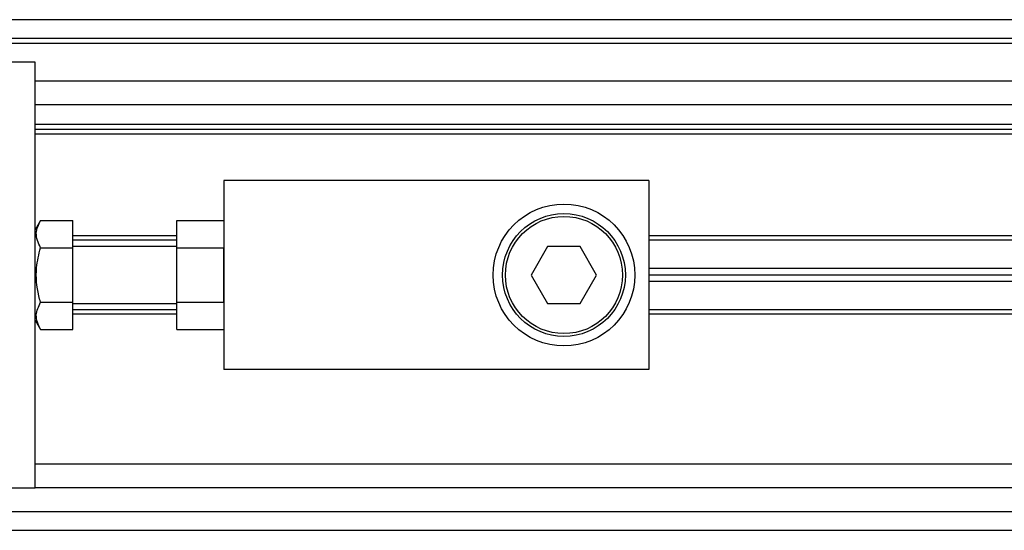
# Model space of a CAD drawing. Header units: millimetres. Extents: x 0 to 420, y 0 to 297.
# Tile 21 of 67: x 67.95 to 77.28, y 247.36 to 252.19. Entities that reach past the tile are written whole.
import ezdxf

# ---------------------------------------------------------------- set-up
doc = ezdxf.new("R2010")
doc.units = ezdxf.units.MM

msp = doc.modelspace()

# ---------------------------------------------------------------- linework, layer by layer
at = {"color": 7, "linetype": 'Continuous', "lineweight": 25}
for p, q in [((213.20841, 252.19095), (58.2617, 252.19095)), ((213.15305, 252.01209), (60.721, 252.01209)), ((212.97419, 251.96738), (61.83887, 251.96738)), ((68.09891, 251.78852), (61.00266, 251.78852)), ((68.09891, 250.06592), (68.09891, 251.78852)), ((81.79069, 251.60966), (68.09891, 251.60966)), ((81.60561, 251.38609), (68.09891, 251.38609)), ((81.49273, 251.19829), (68.09891, 251.19829)), ((81.46515, 251.15357), (68.09891, 251.15357)), ((81.43048, 251.10886), (68.09891, 251.10886)), ((73.91181, 250.67066), (69.88749, 250.67066)), ((69.88749, 250.67066), (69.88749, 248.88207)), ((73.91181, 250.67066), (73.91181, 248.88207)), ((68.15083, 250.29268), (68.09891, 250.20276)), ((68.15083, 250.29268), (68.45663, 250.29268)), ((68.45663, 250.03452), (68.45663, 250.29268)), ((69.44035, 250.29268), (69.88749, 250.29268)), ((69.44035, 250.03452), (69.44035, 250.29268)), ((69.44035, 250.1475), (68.45663, 250.1475)), ((81.11735, 250.1475), (73.91181, 250.1475)), ((68.09891, 249.77636), (68.09891, 250.06592)), ((69.44035, 250.10725), (68.45663, 250.10725)), ((69.44035, 250.04465), (68.45663, 250.04465)), ((72.95205, 250.04465), (72.79715, 249.77636)), ((73.26184, 250.04465), (72.95205, 250.04465)), ((73.41674, 249.77636), (73.26184, 250.04465)), ((81.10998, 250.10725), (73.91181, 250.10725)), ((68.15083, 250.03452), (68.45663, 250.03452)), ((68.45663, 249.51821), (68.45663, 250.03452)), ((69.44035, 249.51821), (69.44035, 250.03452)), ((69.44035, 250.03452), (69.88749, 250.03452)), ((69.88749, 249.51821), (69.88749, 250.03452)), ((68.09891, 249.48681), (68.09891, 249.77636)), ((72.79715, 249.77636), (72.95205, 249.50808)), ((73.26184, 249.50808), (73.41674, 249.77636)), ((81.07826, 249.83897), (73.91181, 249.83897)), ((81.07674, 249.77636), (73.91181, 249.77636)), ((81.07522, 249.71376), (73.91181, 249.71376)), ((68.09891, 247.76421), (68.09891, 249.48681)), ((68.15083, 249.51821), (68.45663, 249.51821)), ((68.45663, 249.26005), (68.45663, 249.51821)), ((68.45663, 249.50808), (69.44035, 249.50808)), ((69.44035, 249.51821), (69.88749, 249.51821)), ((69.44035, 249.26005), (69.44035, 249.51821)), ((72.95205, 249.50808), (73.26184, 249.50808)), ((69.44035, 249.44548), (68.45663, 249.44548)), ((69.44035, 249.40523), (68.45663, 249.40523)), ((81.07034, 249.44548), (73.91181, 249.44548)), ((81.07389, 249.40523), (73.91181, 249.40523)), ((68.09891, 249.34997), (68.15083, 249.26005)), ((68.15083, 249.26005), (68.45663, 249.26005)), ((69.44035, 249.26005), (69.88749, 249.26005)), ((73.91181, 248.88207), (69.88749, 248.88207)), ((81.31023, 247.98778), (68.09891, 247.98778)), ((61.00266, 247.76421), (68.09891, 247.76421)), ((81.37197, 247.76421), (68.09891, 247.76421)), ((60.721, 247.54064), (81.42928, 247.54064)), ((58.2617, 247.36178), (81.48139, 247.36178))]:
    msp.add_line(p, q, dxfattribs=at)
for radius in [0.67072, 0.58129, 0.55446]:
    msp.add_circle((73.10694, 249.77636), radius, dxfattribs=at)
for points, knots in [([(68.15083, 250.03452), (68.12998, 250.08065), (68.09099, 250.16691), (68.13183, 250.25275), (68.15083, 250.29268)], [0, 0, 0, 0, 0.5347163, 1, 1, 1, 1]), ([(68.15083, 249.51821), (68.14517, 249.53894), (68.1163, 249.64467), (68.09902, 249.82261), (68.13543, 249.97156), (68.15083, 250.03452)], [0, 0, 0, 0, 0.1234652, 0.6294359, 1, 1, 1, 1]), ([(68.15083, 249.26005), (68.12998, 249.30617), (68.09099, 249.39243), (68.13183, 249.47827), (68.15083, 249.51821)], [0, 0, 0, 0, 0.5347163, 1, 1, 1, 1])]:
    msp.add_open_spline(points, degree=3, knots=knots, dxfattribs=at)

doc.saveas('drawing.dxf')
